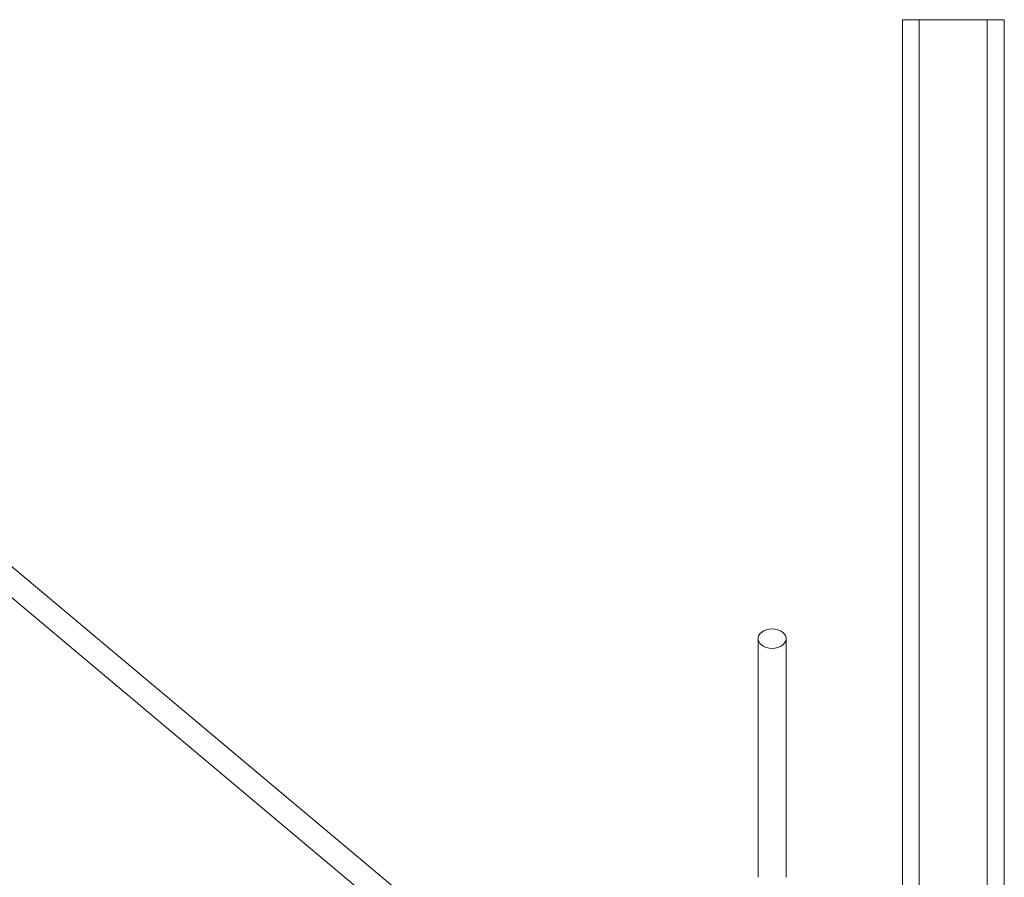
# Model space of a CAD drawing. Header units: millimetres. Extents: x 294 to 1785, y 657 to 2624.
# Tile 9 of 9: x 812 to 1393, y 1998 to 2504. Entities that reach past the tile are written whole.
import ezdxf

# ---------------------------------------------------------------- set-up
doc = ezdxf.new("R2010")
doc.units = ezdxf.units.MM

msp = doc.modelspace()

# ---------------------------------------------------------------- linework, layer by layer
at = {"color": 7, "linetype": 'Continuous', "lineweight": 15}
for p, q in [((1333.02, 2504.19), (1333.02, 1941.58)), ((1333.02, 2504.19), (1343.05, 2504.19)), ((1343.05, 2504.19), (1383.17, 2504.19)), ((1383.17, 2504.19), (1393.2, 2504.19)), ((1393.2, 2504.19), (1393.2, 1929.55)), ((1118.06, 1920.53), (710.74, 2262.3)), ((701.69, 2251.51), (1173.45, 1855.66))]:
    msp.add_line(p, q, dxfattribs=at)
at = {"color": 8, "linetype": 'Continuous', "lineweight": 15}
for p, q in [((1343.05, 2504.19), (1343.05, 1941.58)), ((1383.17, 2504.19), (1383.17, 1929.55))]:
    msp.add_line(p, q, dxfattribs=at)
at = {"color": 7, "linetype": 'Continuous', "lineweight": 15, "flags": 128}
msp.add_lwpolyline([(1256.14, 2132.93), (1254.42, 2133.05), (1252.78, 2133.43), (1251.28, 2134.03), (1249.99, 2134.83), (1248.98, 2135.81), (1248.27, 2136.91), (1247.91, 2138.09), (1247.91, 2139.29), (1248.27, 2140.47), (1248.98, 2141.57), (1249.99, 2142.54), (1251.28, 2143.35), (1252.78, 2143.95), (1254.42, 2144.32), (1256.14, 2144.45), (1257.86, 2144.32), (1259.51, 2143.95), (1261.01, 2143.35), (1262.29, 2142.54), (1263.31, 2141.57), (1264.01, 2140.47), (1264.37, 2139.29), (1264.37, 2138.09), (1264.01, 2136.91), (1263.31, 2135.81), (1262.29, 2134.83), (1261.01, 2134.03), (1259.51, 2133.43), (1257.86, 2133.05), (1256.14, 2132.93)], dxfattribs=at)
at = {"color": 7, "linetype": 'Continuous', "lineweight": 15}
for points, knots in [([(1247.87, 2138.69), (1247.87, 2135.94), (1247.87, 2130.67), (1247.87, 2123.01), (1247.87, 2115.9), (1247.87, 2109.32), (1247.87, 2103.65), (1247.87, 2098.86), (1247.87, 2094.91), (1247.87, 2091.37), (1247.87, 2088.05), (1247.87, 2084.43), (1247.87, 2080.09), (1247.87, 2074.78), (1247.87, 2068.57), (1247.87, 2061.39), (1247.87, 2053.17), (1247.87, 2043.9), (1247.87, 2033.64), (1247.87, 2022.45), (1247.87, 2010.39), (1247.87, 2002.06), (1247.87, 1997.75)], [0, 0, 0, 0, 0.074426, 0.1427, 0.204834, 0.260855, 0.310739, 0.345612, 0.376684, 0.403963, 0.427501, 0.451891, 0.484337, 0.521789, 0.564193, 0.611498, 0.66372, 0.721004, 0.783408, 0.850735, 0.922897, 1, 1, 1, 1]), ([(1264.42, 1997.75), (1264.42, 2001.49), (1264.42, 2008.68), (1264.42, 2019.04), (1264.42, 2028.56), (1264.42, 2037.21), (1264.42, 2044.97), (1264.42, 2051.81), (1264.42, 2057.73), (1264.42, 2062.75), (1264.42, 2067.17), (1264.42, 2071.71), (1264.42, 2076.9), (1264.42, 2082.93), (1264.42, 2089.58), (1264.42, 2096.77), (1264.42, 2104.38), (1264.42, 2112.36), (1264.42, 2120.73), (1264.42, 2129.56), (1264.42, 2135.57), (1264.42, 2138.69)], [0, 0, 0, 0, 0.06689, 0.128864, 0.185977, 0.238263, 0.285581, 0.327872, 0.365167, 0.39753, 0.424986, 0.452505, 0.489261, 0.532272, 0.58145, 0.636769, 0.698293, 0.764778, 0.83721, 0.915607, 1, 1, 1, 1])]:
    msp.add_open_spline(points, degree=3, knots=knots, dxfattribs=at)

doc.saveas('drawing.dxf')
